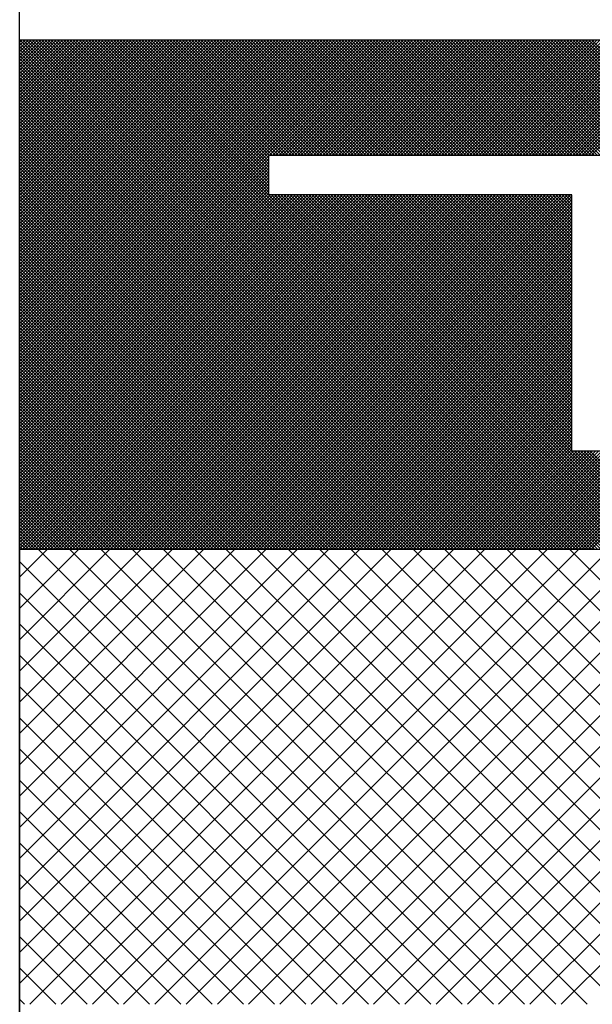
# Model space of a CAD drawing. Extents: x 0 to 210, y 0 to 297.
# Tile 43 of 68: x 133.864 to 134.634, y 201.415 to 202.739. Entities that reach past the tile are written whole.
import ezdxf

# ---------------------------------------------------------------- set-up
doc = ezdxf.new("R2010")
doc.units = 0
doc.layers.get('0').update_dxf_attribs({"linetype": 'CONTINUOUS'})
doc.layers.add('BL$4----', color=7, linetype='CONTINUOUS')

# ---------------------------------------------------------------- blocks, each defined once
blk = doc.blocks.new('*X0')
at = {"color": 0}
for p, q in [((604.711, 2309.613), (610.944, 2315.845)), ((604.711, 2310.062), (610.494, 2315.845)), ((604.711, 2310.511), (610.045, 2315.845)), ((604.711, 2310.96), (609.596, 2315.845)), ((604.711, 2311.409), (609.147, 2315.845)), ((604.711, 2311.858), (608.698, 2315.845)), ((604.711, 2312.307), (608.249, 2315.845)), ((604.711, 2312.756), (607.8, 2315.845)), ((604.711, 2313.205), (607.351, 2315.845)), ((604.711, 2313.654), (606.902, 2315.845)), ((604.711, 2314.103), (606.453, 2315.845)), ((604.711, 2314.552), (606.004, 2315.845)), ((604.711, 2315.001), (605.555, 2315.845)), ((604.711, 2315.45), (605.106, 2315.845)), ((604.858, 2309.311), (611.393, 2315.845)), ((611.518, 2309.311), (604.983, 2315.845)), ((605.307, 2309.311), (611.842, 2315.845)), ((611.967, 2309.311), (605.432, 2315.845)), ((605.756, 2309.311), (612.291, 2315.845)), ((612.416, 2309.311), (605.881, 2315.845)), ((606.205, 2309.311), (612.74, 2315.845)), ((612.865, 2309.311), (606.33, 2315.845)), ((606.654, 2309.311), (613.189, 2315.845)), ((613.314, 2309.311), (606.779, 2315.845)), ((607.103, 2309.311), (613.638, 2315.845)), ((613.763, 2309.311), (607.228, 2315.845)), ((607.552, 2309.311), (614.087, 2315.845)), ((614.212, 2309.311), (607.677, 2315.845)), ((608.001, 2309.311), (614.536, 2315.845)), ((614.661, 2309.311), (608.126, 2315.845)), ((608.45, 2309.311), (614.985, 2315.845)), ((615.11, 2309.311), (608.575, 2315.845)), ((608.899, 2309.311), (615.434, 2315.845)), ((615.559, 2309.311), (609.024, 2315.845)), ((609.348, 2309.311), (615.883, 2315.845)), ((616.008, 2309.311), (609.473, 2315.845)), ((609.797, 2309.311), (616.332, 2315.845)), ((616.457, 2309.311), (609.922, 2315.845)), ((610.246, 2309.311), (616.781, 2315.845)), ((616.906, 2309.311), (610.371, 2315.845)), ((610.695, 2309.311), (617.23, 2315.845)), ((617.355, 2309.311), (610.82, 2315.845)), ((611.144, 2309.311), (617.679, 2315.845)), ((617.804, 2309.311), (611.269, 2315.845)), ((611.593, 2309.311), (618.128, 2315.845)), ((618.253, 2309.311), (611.718, 2315.845)), ((612.042, 2309.311), (618.577, 2315.845)), ((618.702, 2309.311), (612.167, 2315.845)), ((612.491, 2309.311), (619.026, 2315.845)), ((619.151, 2309.311), (612.616, 2315.845)), ((611.069, 2309.311), (604.711, 2315.668)), ((610.62, 2309.311), (604.711, 2315.219)), ((610.171, 2309.311), (604.711, 2314.77)), ((609.722, 2309.311), (604.711, 2314.321)), ((609.273, 2309.311), (604.711, 2313.872)), ((608.823, 2309.311), (604.711, 2313.423)), ((608.374, 2309.311), (604.711, 2312.974)), ((607.925, 2309.311), (604.711, 2312.525)), ((607.476, 2309.311), (604.711, 2312.076)), ((607.027, 2309.311), (604.711, 2311.627)), ((606.578, 2309.311), (604.711, 2311.178)), ((606.129, 2309.311), (604.711, 2310.729)), ((605.68, 2309.311), (604.711, 2310.28)), ((605.231, 2309.311), (604.711, 2309.831)), ((604.782, 2309.311), (604.711, 2309.382))]:
    blk.add_line(p, q, dxfattribs=at)

msp = doc.modelspace()

# ---------------------------------------------------------------- linework, layer by layer
at = {"color": 0}
for p, q in [((133.864, 202.2209), (134.3546, 202.7115)), ((133.864, 202.2251), (134.3504, 202.7115)), ((133.864, 202.2293), (134.3462, 202.7115)), ((133.864, 202.2335), (134.342, 202.7115)), ((133.864, 202.2377), (134.3378, 202.7115)), ((133.864, 202.2419), (134.3336, 202.7115)), ((133.864, 202.2461), (134.3294, 202.7115)), ((133.864, 202.2503), (134.3252, 202.7115)), ((133.864, 202.2545), (134.321, 202.7115)), ((133.864, 202.2587), (134.3168, 202.7115)), ((133.864, 202.2629), (134.3126, 202.7115)), ((133.864, 202.2671), (134.3084, 202.7115)), ((133.864, 202.2713), (134.3042, 202.7115)), ((133.864, 202.2755), (134.3, 202.7115)), ((133.864, 202.2797), (134.2958, 202.7115)), ((133.864, 202.2839), (134.2916, 202.7115)), ((133.864, 202.2881), (134.2874, 202.7115)), ((133.864, 202.2923), (134.2832, 202.7115)), ((133.864, 202.2965), (134.279, 202.7115)), ((133.864, 202.3007), (134.2748, 202.7115)), ((133.864, 202.3049), (134.2706, 202.7115)), ((133.864, 202.3091), (134.2664, 202.7115)), ((133.864, 202.3133), (134.2622, 202.7115)), ((133.864, 202.3175), (134.258, 202.7115)), ((133.864, 202.3217), (134.2538, 202.7115)), ((133.864, 202.326), (134.2496, 202.7115)), ((133.864, 202.3302), (134.2454, 202.7115)), ((133.864, 202.3344), (134.2411, 202.7115)), ((133.864, 202.3386), (134.2369, 202.7115)), ((133.864, 202.3428), (134.2327, 202.7115)), ((133.864, 202.347), (134.2285, 202.7115)), ((133.864, 202.3512), (134.2243, 202.7115)), ((133.864, 202.3554), (134.2201, 202.7115)), ((133.864, 202.3596), (134.2159, 202.7115)), ((133.864, 202.3638), (134.2117, 202.7115)), ((133.864, 202.368), (134.2075, 202.7115)), ((133.864, 202.3722), (134.2033, 202.7115)), ((133.864, 202.3764), (134.1991, 202.7115)), ((133.864, 202.3806), (134.1949, 202.7115)), ((133.864, 202.3848), (134.1907, 202.7115)), ((133.864, 202.389), (134.1865, 202.7115)), ((133.864, 202.3932), (134.1823, 202.7115)), ((133.864, 202.3974), (134.1781, 202.7115)), ((133.864, 202.4016), (134.1739, 202.7115)), ((133.864, 202.4058), (134.1697, 202.7115)), ((133.864, 202.41), (134.1655, 202.7115)), ((133.864, 202.4142), (134.1613, 202.7115)), ((133.864, 202.4184), (134.1571, 202.7115)), ((133.864, 202.4226), (134.1529, 202.7115)), ((133.864, 202.4268), (134.1487, 202.7115)), ((133.864, 202.431), (134.1445, 202.7115)), ((133.864, 202.4352), (134.1403, 202.7115)), ((133.864, 202.4394), (134.1361, 202.7115)), ((133.864, 202.4436), (134.1319, 202.7115)), ((133.864, 202.4478), (134.1277, 202.7115)), ((133.864, 202.452), (134.1235, 202.7115)), ((133.864, 202.4562), (134.1193, 202.7115)), ((133.864, 202.4604), (134.1151, 202.7115)), ((133.864, 202.4646), (134.1109, 202.7115)), ((133.864, 202.4688), (134.1067, 202.7115)), ((133.864, 202.473), (134.1025, 202.7115)), ((133.864, 202.4772), (134.0983, 202.7115)), ((133.864, 202.4815), (134.0941, 202.7115)), ((133.864, 202.4857), (134.0899, 202.7115)), ((133.864, 202.4899), (134.0856, 202.7115)), ((133.864, 202.4941), (134.0814, 202.7115)), ((133.864, 202.4983), (134.0772, 202.7115)), ((133.864, 202.5025), (134.073, 202.7115)), ((133.864, 202.5067), (134.0688, 202.7115)), ((133.864, 202.5109), (134.0646, 202.7115)), ((133.864, 202.5151), (134.0604, 202.7115)), ((133.864, 202.5193), (134.0562, 202.7115)), ((133.864, 202.5235), (134.052, 202.7115)), ((133.864, 202.5277), (134.0478, 202.7115)), ((133.864, 202.5319), (134.0436, 202.7115)), ((133.864, 202.5361), (134.0394, 202.7115)), ((133.864, 202.5403), (134.0352, 202.7115)), ((133.864, 202.5445), (134.031, 202.7115)), ((133.864, 202.5487), (134.0268, 202.7115)), ((133.864, 202.5529), (134.0226, 202.7115)), ((133.864, 202.5571), (134.0184, 202.7115)), ((133.864, 202.5613), (134.0142, 202.7115)), ((133.864, 202.5655), (134.01, 202.7115)), ((133.864, 202.5697), (134.0058, 202.7115)), ((133.864, 202.5739), (134.0016, 202.7115)), ((133.864, 202.5781), (133.9974, 202.7115)), ((133.864, 202.5823), (133.9932, 202.7115)), ((133.864, 202.5865), (133.989, 202.7115)), ((133.864, 202.5907), (133.9848, 202.7115)), ((133.864, 202.5949), (133.9806, 202.7115)), ((133.864, 202.5991), (133.9764, 202.7115)), ((133.864, 202.6033), (133.9722, 202.7115)), ((133.864, 202.6075), (133.968, 202.7115)), ((133.864, 202.6117), (133.9638, 202.7115)), ((133.864, 202.6159), (133.9596, 202.7115)), ((133.864, 202.6201), (133.9554, 202.7115)), ((133.864, 202.6243), (133.9512, 202.7115)), ((133.864, 202.6285), (133.947, 202.7115)), ((133.864, 202.6328), (133.9428, 202.7115)), ((133.864, 202.637), (133.9386, 202.7115)), ((133.864, 202.6412), (133.9343, 202.7115)), ((133.864, 202.6454), (133.9301, 202.7115)), ((133.864, 202.6496), (133.9259, 202.7115)), ((133.864, 202.6538), (133.9217, 202.7115)), ((133.864, 202.658), (133.9175, 202.7115)), ((133.864, 202.6622), (133.9133, 202.7115)), ((133.864, 202.6664), (133.9091, 202.7115)), ((133.864, 202.6706), (133.9049, 202.7115)), ((133.864, 202.6748), (133.9007, 202.7115)), ((133.864, 202.679), (133.8965, 202.7115)), ((133.864, 202.6832), (133.8923, 202.7115)), ((133.864, 202.6874), (133.8881, 202.7115)), ((133.864, 202.6916), (133.8839, 202.7115)), ((133.864, 202.6958), (133.8797, 202.7115)), ((133.864, 202.7), (133.8755, 202.7115)), ((133.864, 202.7042), (133.8713, 202.7115)), ((133.864, 202.7084), (133.8671, 202.7115)), ((134.5493, 202.0267), (133.8646, 202.7115)), ((134.5535, 202.0267), (133.8688, 202.7115)), ((134.5577, 202.0267), (133.873, 202.7115)), ((134.5619, 202.0267), (133.8772, 202.7115)), ((134.5661, 202.0267), (133.8814, 202.7115)), ((134.5703, 202.0267), (133.8856, 202.7115)), ((134.5745, 202.0267), (133.8898, 202.7115)), ((134.5788, 202.0267), (133.894, 202.7115)), ((134.583, 202.0267), (133.8982, 202.7115)), ((134.5872, 202.0267), (133.9024, 202.7115)), ((134.5914, 202.0267), (133.9066, 202.7115)), ((134.5956, 202.0267), (133.9108, 202.7115)), ((134.5998, 202.0267), (133.915, 202.7115)), ((134.604, 202.0267), (133.9192, 202.7115)), ((134.6082, 202.0267), (133.9234, 202.7115)), ((134.6124, 202.0267), (133.9276, 202.7115)), ((134.6166, 202.0267), (133.9318, 202.7115)), ((134.6208, 202.0267), (133.936, 202.7115)), ((134.625, 202.0267), (133.9402, 202.7115)), ((134.6292, 202.0267), (133.9444, 202.7115)), ((134.6334, 202.0267), (133.9486, 202.7115)), ((134.6376, 202.0267), (133.9528, 202.7115)), ((134.6418, 202.0267), (133.957, 202.7115)), ((134.646, 202.0267), (133.9612, 202.7115)), ((134.6502, 202.0267), (133.9654, 202.7115)), ((134.6544, 202.0267), (133.9697, 202.7115)), ((134.6586, 202.0267), (133.9739, 202.7115)), ((134.6628, 202.0267), (133.9781, 202.7115)), ((134.667, 202.0267), (133.9823, 202.7115)), ((134.6712, 202.0267), (133.9865, 202.7115)), ((134.6754, 202.0267), (133.9907, 202.7115)), ((134.1993, 202.507), (133.9949, 202.7115)), ((134.1993, 202.5112), (133.9991, 202.7115)), ((134.1993, 202.5154), (134.0033, 202.7115)), ((134.1993, 202.5196), (134.0075, 202.7115)), ((134.1993, 202.5239), (134.0117, 202.7115)), ((134.1993, 202.5281), (134.0159, 202.7115)), ((134.1993, 202.5323), (134.0201, 202.7115)), ((134.1993, 202.5365), (134.0243, 202.7115)), ((134.1993, 202.5407), (134.0285, 202.7115)), ((134.1993, 202.5449), (134.0327, 202.7115)), ((134.1993, 202.5491), (134.0369, 202.7115)), ((134.1993, 202.5533), (134.0411, 202.7115)), ((134.2001, 202.5567), (134.0453, 202.7115)), ((134.2043, 202.5567), (134.0495, 202.7115)), ((134.2085, 202.5567), (134.0537, 202.7115)), ((134.2127, 202.5567), (134.0579, 202.7115)), ((134.2169, 202.5567), (134.0621, 202.7115)), ((134.2211, 202.5567), (134.0663, 202.7115)), ((134.2253, 202.5567), (134.0705, 202.7115)), ((134.2295, 202.5567), (134.0747, 202.7115)), ((134.2337, 202.5567), (134.0789, 202.7115)), ((134.2379, 202.5567), (134.0831, 202.7115)), ((134.2421, 202.5567), (134.0873, 202.7115)), ((134.2463, 202.5567), (134.0915, 202.7115)), ((134.2505, 202.5567), (134.0957, 202.7115)), ((134.2547, 202.5567), (134.0999, 202.7115)), ((134.2589, 202.5567), (134.1041, 202.7115)), ((134.2631, 202.5567), (134.1083, 202.7115)), ((134.2673, 202.5567), (134.1125, 202.7115)), ((134.2715, 202.5567), (134.1167, 202.7115)), ((134.2757, 202.5567), (134.121, 202.7115)), ((134.2799, 202.5567), (134.1252, 202.7115)), ((134.2841, 202.5567), (134.1294, 202.7115)), ((134.2883, 202.5567), (134.1336, 202.7115)), ((134.2925, 202.5567), (134.1378, 202.7115)), ((134.2967, 202.5567), (134.142, 202.7115)), ((134.3009, 202.5567), (134.1462, 202.7115)), ((134.3051, 202.5567), (134.1504, 202.7115)), ((134.3093, 202.5567), (134.1546, 202.7115)), ((134.3135, 202.5567), (134.1588, 202.7115)), ((134.3177, 202.5567), (134.163, 202.7115)), ((134.3219, 202.5567), (134.1672, 202.7115)), ((134.3261, 202.5567), (134.1714, 202.7115)), ((134.3303, 202.5567), (134.1756, 202.7115)), ((134.3345, 202.5567), (134.1798, 202.7115)), ((134.3387, 202.5567), (134.184, 202.7115)), ((134.3429, 202.5567), (134.1882, 202.7115)), ((134.3471, 202.5567), (134.1924, 202.7115)), ((134.3514, 202.5567), (134.1966, 202.7115)), ((134.3556, 202.5567), (134.2008, 202.7115)), ((134.2041, 202.5567), (134.3588, 202.7115)), ((134.3598, 202.5567), (134.205, 202.7115)), ((134.2083, 202.5567), (134.363, 202.7115)), ((134.364, 202.5567), (134.2092, 202.7115)), ((134.2125, 202.5567), (134.3672, 202.7115)), ((134.3682, 202.5567), (134.2134, 202.7115)), ((134.2167, 202.5567), (134.3714, 202.7115)), ((134.3724, 202.5567), (134.2176, 202.7115)), ((134.2209, 202.5567), (134.3756, 202.7115)), ((134.3766, 202.5567), (134.2218, 202.7115)), ((134.2251, 202.5567), (134.3798, 202.7115)), ((134.3808, 202.5567), (134.226, 202.7115)), ((134.2293, 202.5567), (134.384, 202.7115)), ((134.385, 202.5567), (134.2302, 202.7115)), ((134.2335, 202.5567), (134.3882, 202.7115)), ((134.3892, 202.5567), (134.2344, 202.7115)), ((134.2377, 202.5567), (134.3924, 202.7115)), ((134.3934, 202.5567), (134.2386, 202.7115)), ((134.2419, 202.5567), (134.3967, 202.7115)), ((134.3976, 202.5567), (134.2428, 202.7115)), ((134.2461, 202.5567), (134.4009, 202.7115)), ((134.4018, 202.5567), (134.247, 202.7115)), ((134.2503, 202.5567), (134.4051, 202.7115)), ((134.406, 202.5567), (134.2512, 202.7115)), ((134.2545, 202.5567), (134.4093, 202.7115)), ((134.4102, 202.5567), (134.2554, 202.7115)), ((134.2587, 202.5567), (134.4135, 202.7115)), ((134.4144, 202.5567), (134.2596, 202.7115)), ((134.2629, 202.5567), (134.4177, 202.7115)), ((134.4186, 202.5567), (134.2638, 202.7115)), ((134.2671, 202.5567), (134.4219, 202.7115)), ((134.4228, 202.5567), (134.268, 202.7115)), ((134.2713, 202.5567), (134.4261, 202.7115)), ((134.427, 202.5567), (134.2723, 202.7115)), ((134.2755, 202.5567), (134.4303, 202.7115)), ((134.4312, 202.5567), (134.2765, 202.7115)), ((134.2797, 202.5567), (134.4345, 202.7115)), ((134.4354, 202.5567), (134.2807, 202.7115)), ((134.2839, 202.5567), (134.4387, 202.7115)), ((134.4396, 202.5567), (134.2849, 202.7115)), ((134.2881, 202.5567), (134.4429, 202.7115)), ((134.4438, 202.5567), (134.2891, 202.7115)), ((134.2923, 202.5567), (134.4471, 202.7115)), ((134.448, 202.5567), (134.2933, 202.7115)), ((134.2965, 202.5567), (134.4513, 202.7115)), ((134.4522, 202.5567), (134.2975, 202.7115)), ((134.3007, 202.5567), (134.4555, 202.7115)), ((134.4564, 202.5567), (134.3017, 202.7115)), ((134.3049, 202.5567), (134.4597, 202.7115)), ((134.4606, 202.5567), (134.3059, 202.7115)), ((134.3091, 202.5567), (134.4639, 202.7115)), ((134.4648, 202.5567), (134.3101, 202.7115)), ((134.3133, 202.5567), (134.4681, 202.7115)), ((134.469, 202.5567), (134.3143, 202.7115)), ((134.3176, 202.5567), (134.4723, 202.7115)), ((134.4732, 202.5567), (134.3185, 202.7115)), ((134.3218, 202.5567), (134.4765, 202.7115)), ((134.4774, 202.5567), (134.3227, 202.7115)), ((134.326, 202.5567), (134.4807, 202.7115)), ((134.4816, 202.5567), (134.3269, 202.7115)), ((134.3302, 202.5567), (134.4849, 202.7115)), ((134.4858, 202.5567), (134.3311, 202.7115)), ((134.3344, 202.5567), (134.4891, 202.7115)), ((134.49, 202.5567), (134.3353, 202.7115)), ((134.3386, 202.5567), (134.4933, 202.7115)), ((134.4942, 202.5567), (134.3395, 202.7115)), ((134.3428, 202.5567), (134.4975, 202.7115)), ((134.4984, 202.5567), (134.3437, 202.7115)), ((134.347, 202.5567), (134.5017, 202.7115)), ((134.5027, 202.5567), (134.3479, 202.7115)), ((134.3512, 202.5567), (134.5059, 202.7115)), ((134.5069, 202.5567), (134.3521, 202.7115)), ((134.3554, 202.5567), (134.5101, 202.7115)), ((134.5111, 202.5567), (134.3563, 202.7115)), ((134.3596, 202.5567), (134.5143, 202.7115)), ((134.5153, 202.5567), (134.3605, 202.7115)), ((134.3638, 202.5567), (134.5185, 202.7115)), ((134.5195, 202.5567), (134.3647, 202.7115)), ((134.368, 202.5567), (134.5227, 202.7115)), ((134.5237, 202.5567), (134.3689, 202.7115)), ((134.3722, 202.5567), (134.5269, 202.7115)), ((134.5279, 202.5567), (134.3731, 202.7115)), ((134.3764, 202.5567), (134.5311, 202.7115)), ((134.5321, 202.5567), (134.3773, 202.7115)), ((134.3806, 202.5567), (134.5353, 202.7115)), ((134.5363, 202.5567), (134.3815, 202.7115)), ((134.3848, 202.5567), (134.5395, 202.7115)), ((134.5405, 202.5567), (134.3857, 202.7115)), ((134.389, 202.5567), (134.5437, 202.7115)), ((134.5447, 202.5567), (134.3899, 202.7115)), ((134.3932, 202.5567), (134.548, 202.7115)), ((134.5489, 202.5567), (134.3941, 202.7115)), ((134.3974, 202.5567), (134.5522, 202.7115)), ((134.5531, 202.5567), (134.3983, 202.7115)), ((134.4016, 202.5567), (134.5564, 202.7115)), ((134.5573, 202.5567), (134.4025, 202.7115)), ((134.4058, 202.5567), (134.5606, 202.7115)), ((134.5615, 202.5567), (134.4067, 202.7115)), ((134.41, 202.5567), (134.5648, 202.7115)), ((134.5657, 202.5567), (134.4109, 202.7115)), ((134.4142, 202.5567), (134.569, 202.7115)), ((134.5699, 202.5567), (134.4151, 202.7115)), ((134.4184, 202.5567), (134.5732, 202.7115)), ((134.5741, 202.5567), (134.4193, 202.7115)), ((134.4226, 202.5567), (134.5774, 202.7115)), ((134.5783, 202.5567), (134.4236, 202.7115)), ((134.4268, 202.5567), (134.5816, 202.7115)), ((134.5825, 202.5567), (134.4278, 202.7115)), ((134.431, 202.5567), (134.5858, 202.7115)), ((134.5867, 202.5567), (134.432, 202.7115)), ((134.4352, 202.5567), (134.59, 202.7115)), ((134.5909, 202.5567), (134.4362, 202.7115)), ((134.4394, 202.5567), (134.5942, 202.7115)), ((134.5951, 202.5567), (134.4404, 202.7115)), ((134.4436, 202.5567), (134.5984, 202.7115)), ((134.5993, 202.5567), (134.4446, 202.7115)), ((134.4478, 202.5567), (134.6026, 202.7115)), ((134.6035, 202.5567), (134.4488, 202.7115)), ((134.452, 202.5567), (134.6068, 202.7115)), ((134.6077, 202.5567), (134.453, 202.7115)), ((134.4562, 202.5567), (134.611, 202.7115)), ((134.6119, 202.5567), (134.4572, 202.7115)), ((134.4604, 202.5567), (134.6152, 202.7115)), ((134.6161, 202.5567), (134.4614, 202.7115)), ((134.4646, 202.5567), (134.6194, 202.7115)), ((134.6203, 202.5567), (134.4656, 202.7115)), ((134.4689, 202.5567), (134.6236, 202.7115)), ((134.6245, 202.5567), (134.4698, 202.7115)), ((134.4731, 202.5567), (134.6278, 202.7115)), ((134.6287, 202.5567), (134.474, 202.7115)), ((134.4773, 202.5567), (134.632, 202.7115)), ((134.6329, 202.5567), (134.4782, 202.7115)), ((134.4815, 202.5567), (134.6362, 202.7115)), ((134.6371, 202.5567), (134.4824, 202.7115)), ((134.4857, 202.5567), (134.6404, 202.7115)), ((134.6413, 202.5567), (134.4866, 202.7115)), ((134.4899, 202.5567), (134.6446, 202.7115)), ((134.6455, 202.5567), (134.4908, 202.7115)), ((134.4941, 202.5567), (134.6488, 202.7115)), ((134.6497, 202.5567), (134.495, 202.7115)), ((134.4983, 202.5567), (134.653, 202.7115)), ((134.654, 202.5567), (134.4992, 202.7115)), ((134.5025, 202.5567), (134.6572, 202.7115)), ((134.6582, 202.5567), (134.5034, 202.7115)), ((134.5067, 202.5567), (134.6614, 202.7115)), ((134.6624, 202.5567), (134.5076, 202.7115)), ((134.5109, 202.5567), (134.6656, 202.7115)), ((134.6666, 202.5567), (134.5118, 202.7115)), ((134.5151, 202.5567), (134.6698, 202.7115)), ((134.6708, 202.5567), (134.516, 202.7115)), ((134.5193, 202.5567), (134.674, 202.7115)), ((134.675, 202.5567), (134.5202, 202.7115)), ((134.5235, 202.5567), (134.6782, 202.7115)), ((134.6792, 202.5567), (134.5244, 202.7115)), ((134.5277, 202.5567), (134.6824, 202.7115)), ((134.6834, 202.5567), (134.5286, 202.7115)), ((134.5319, 202.5567), (134.6866, 202.7115)), ((134.6876, 202.5567), (134.5328, 202.7115)), ((134.5361, 202.5567), (134.6908, 202.7115)), ((134.6918, 202.5567), (134.537, 202.7115)), ((134.5403, 202.5567), (134.695, 202.7115)), ((134.696, 202.5567), (134.5412, 202.7115)), ((134.5445, 202.5567), (134.6993, 202.7115)), ((134.7002, 202.5567), (134.5454, 202.7115)), ((134.5487, 202.5567), (134.7035, 202.7115)), ((134.7044, 202.5567), (134.5496, 202.7115)), ((134.5529, 202.5567), (134.7077, 202.7115)), ((134.7086, 202.5567), (134.5538, 202.7115)), ((134.5571, 202.5567), (134.7119, 202.7115)), ((134.7128, 202.5567), (134.558, 202.7115)), ((134.5613, 202.5567), (134.7161, 202.7115)), ((134.717, 202.5567), (134.5622, 202.7115)), ((134.5655, 202.5567), (134.7203, 202.7115)), ((134.7212, 202.5567), (134.5664, 202.7115)), ((134.5697, 202.5567), (134.7245, 202.7115)), ((134.7254, 202.5567), (134.5706, 202.7115)), ((134.5739, 202.5567), (134.7287, 202.7115)), ((134.7296, 202.5567), (134.5749, 202.7115)), ((134.5781, 202.5567), (134.7329, 202.7115)), ((134.7338, 202.5567), (134.5791, 202.7115)), ((134.5823, 202.5567), (134.7371, 202.7115)), ((134.738, 202.5567), (134.5833, 202.7115)), ((134.5865, 202.5567), (134.7413, 202.7115)), ((134.7422, 202.5567), (134.5875, 202.7115)), ((134.5903, 202.0267), (135.275, 202.7115)), ((134.5907, 202.5567), (134.7455, 202.7115)), ((134.7464, 202.5567), (134.5917, 202.7115)), ((134.5945, 202.0267), (135.2792, 202.7115)), ((134.5949, 202.5567), (134.7497, 202.7115)), ((134.7506, 202.5567), (134.5959, 202.7115)), ((134.5987, 202.0267), (135.2834, 202.7115)), ((134.5991, 202.5567), (134.7539, 202.7115)), ((134.7548, 202.5567), (134.6001, 202.7115)), ((134.6029, 202.0267), (135.2876, 202.7115)), ((134.6033, 202.5567), (134.7581, 202.7115)), ((134.759, 202.5567), (134.6043, 202.7115)), ((134.6071, 202.0267), (135.2918, 202.7115)), ((134.6075, 202.5567), (134.7623, 202.7115)), ((134.7632, 202.5567), (134.6085, 202.7115)), ((134.6113, 202.0267), (135.296, 202.7115)), ((134.6117, 202.5567), (134.7665, 202.7115)), ((134.7674, 202.5567), (134.6127, 202.7115)), ((134.6155, 202.0267), (135.3002, 202.7115)), ((134.6159, 202.5567), (134.7707, 202.7115)), ((134.7716, 202.5567), (134.6169, 202.7115)), ((134.6197, 202.0267), (135.3044, 202.7115)), ((134.6202, 202.5567), (134.7749, 202.7115)), ((134.7758, 202.5567), (134.6211, 202.7115)), ((134.6239, 202.0267), (135.3087, 202.7115)), ((134.6244, 202.5567), (134.7791, 202.7115)), ((134.78, 202.5567), (134.6253, 202.7115)), ((134.6281, 202.0267), (135.3129, 202.7115)), ((134.6286, 202.5567), (134.7833, 202.7115)), ((134.7842, 202.5567), (134.6295, 202.7115)), ((134.6323, 202.0267), (135.3171, 202.7115)), ((134.6328, 202.5567), (134.7875, 202.7115)), ((134.7884, 202.5567), (134.6337, 202.7115)), ((134.5451, 202.0267), (133.864, 202.7078)), ((134.5409, 202.0267), (133.864, 202.7036)), ((134.5367, 202.0267), (133.864, 202.6994)), ((134.5325, 202.0267), (133.864, 202.6952)), ((134.5283, 202.0267), (133.864, 202.691)), ((134.5241, 202.0267), (133.864, 202.6868)), ((134.5199, 202.0267), (133.864, 202.6826)), ((134.5157, 202.0267), (133.864, 202.6784)), ((134.5115, 202.0267), (133.864, 202.6742)), ((134.5073, 202.0267), (133.864, 202.67)), ((134.5031, 202.0267), (133.864, 202.6658)), ((134.4989, 202.0267), (133.864, 202.6616)), ((134.4947, 202.0267), (133.864, 202.6574)), ((134.4905, 202.0267), (133.864, 202.6532)), ((134.4863, 202.0267), (133.864, 202.6489)), ((134.4821, 202.0267), (133.864, 202.6447)), ((134.4779, 202.0267), (133.864, 202.6405)), ((134.4737, 202.0267), (133.864, 202.6363)), ((134.4695, 202.0267), (133.864, 202.6321)), ((134.4653, 202.0267), (133.864, 202.6279)), ((134.4611, 202.0267), (133.864, 202.6237)), ((134.4569, 202.0267), (133.864, 202.6195)), ((134.4527, 202.0267), (133.864, 202.6153)), ((134.4485, 202.0267), (133.864, 202.6111)), ((134.4443, 202.0267), (133.864, 202.6069)), ((134.4401, 202.0267), (133.864, 202.6027)), ((134.4359, 202.0267), (133.864, 202.5985)), ((134.4317, 202.0267), (133.864, 202.5943)), ((134.4275, 202.0267), (133.864, 202.5901)), ((134.4232, 202.0267), (133.864, 202.5859)), ((134.419, 202.0267), (133.864, 202.5817)), ((134.4148, 202.0267), (133.864, 202.5775)), ((134.4106, 202.0267), (133.864, 202.5733)), ((134.4064, 202.0267), (133.864, 202.5691)), ((134.4022, 202.0267), (133.864, 202.5649)), ((134.398, 202.0267), (133.864, 202.5607)), ((134.3938, 202.0267), (133.864, 202.5565)), ((134.3896, 202.0267), (133.864, 202.5523)), ((133.864, 202.2167), (134.1993, 202.5519)), ((134.3854, 202.0267), (133.864, 202.5481)), ((133.864, 202.2125), (134.1993, 202.5477)), ((134.3812, 202.0267), (133.864, 202.5439)), ((133.864, 202.2083), (134.1993, 202.5435)), ((134.377, 202.0267), (133.864, 202.5397)), ((133.864, 202.2041), (134.1993, 202.5393)), ((134.3728, 202.0267), (133.864, 202.5355)), ((133.864, 202.1999), (134.1993, 202.5351)), ((134.3686, 202.0267), (133.864, 202.5313)), ((133.864, 202.1957), (134.1993, 202.5309)), ((134.3644, 202.0267), (133.864, 202.5271)), ((133.864, 202.1915), (134.1993, 202.5267)), ((134.3602, 202.0267), (133.864, 202.5229)), ((133.864, 202.1873), (134.1993, 202.5225)), ((134.356, 202.0267), (133.864, 202.5187)), ((133.864, 202.1831), (134.1993, 202.5183)), ((134.3518, 202.0267), (133.864, 202.5145)), ((133.864, 202.1789), (134.1993, 202.5141)), ((134.3476, 202.0267), (133.864, 202.5103)), ((133.864, 202.1747), (134.1993, 202.5099)), ((134.3434, 202.0267), (133.864, 202.5061)), ((133.864, 202.1704), (134.1993, 202.5057)), ((133.864, 202.1578), (134.2098, 202.5036)), ((133.864, 202.1536), (134.214, 202.5036)), ((133.864, 202.1494), (134.2182, 202.5036)), ((133.864, 202.1452), (134.2224, 202.5036)), ((133.864, 202.141), (134.2266, 202.5036)), ((133.864, 202.1368), (134.2308, 202.5036)), ((133.864, 202.1326), (134.235, 202.5036)), ((133.864, 202.1284), (134.2392, 202.5036)), ((133.864, 202.1242), (134.2434, 202.5036)), ((133.864, 202.12), (134.2476, 202.5036)), ((133.864, 202.1158), (134.2518, 202.5036)), ((133.864, 202.1116), (134.256, 202.5036)), ((133.864, 202.1074), (134.2602, 202.5036)), ((133.864, 202.1032), (134.2644, 202.5036)), ((133.864, 202.099), (134.2686, 202.5036)), ((133.864, 202.0948), (134.2728, 202.5036)), ((133.864, 202.0906), (134.277, 202.5036)), ((133.864, 202.0864), (134.2812, 202.5036)), ((133.864, 202.0822), (134.2854, 202.5036)), ((133.864, 202.078), (134.2896, 202.5036)), ((133.864, 202.0738), (134.2939, 202.5036)), ((133.864, 202.0696), (134.2981, 202.5036)), ((133.864, 202.0654), (134.3023, 202.5036)), ((133.864, 202.0612), (134.3065, 202.5036)), ((133.864, 202.057), (134.3107, 202.5036)), ((133.864, 202.0528), (134.3149, 202.5036)), ((133.864, 202.0486), (134.3191, 202.5036)), ((133.864, 202.0444), (134.3233, 202.5036)), ((133.864, 202.0402), (134.3275, 202.5036)), ((133.864, 202.036), (134.3317, 202.5036)), ((133.864, 202.0318), (134.3359, 202.5036)), ((133.864, 202.0276), (134.3401, 202.5036)), ((133.864, 202.1662), (134.2014, 202.5036)), ((133.864, 202.162), (134.2056, 202.5036)), ((134.3392, 202.0267), (133.864, 202.5019)), ((134.335, 202.0267), (133.864, 202.4976)), ((133.8674, 202.0267), (134.3443, 202.5036)), ((133.8716, 202.0267), (134.3485, 202.5036)), ((133.8758, 202.0267), (134.3527, 202.5036)), ((133.88, 202.0267), (134.3569, 202.5036)), ((133.8842, 202.0267), (134.3611, 202.5036)), ((133.8884, 202.0267), (134.3653, 202.5036)), ((133.8926, 202.0267), (134.3695, 202.5036)), ((133.8968, 202.0267), (134.3737, 202.5036)), ((133.901, 202.0267), (134.3779, 202.5036)), ((133.9052, 202.0267), (134.3821, 202.5036)), ((133.9094, 202.0267), (134.3863, 202.5036)), ((133.9136, 202.0267), (134.3905, 202.5036)), ((133.9178, 202.0267), (134.3947, 202.5036)), ((133.922, 202.0267), (134.3989, 202.5036)), ((133.9262, 202.0267), (134.4031, 202.5036)), ((133.9304, 202.0267), (134.4073, 202.5036)), ((133.9346, 202.0267), (134.4115, 202.5036)), ((133.9389, 202.0267), (134.4157, 202.5036)), ((133.9431, 202.0267), (134.4199, 202.5036)), ((133.9473, 202.0267), (134.4241, 202.5036)), ((133.9515, 202.0267), (134.4283, 202.5036)), ((133.9557, 202.0267), (134.4325, 202.5036)), ((133.9599, 202.0267), (134.4367, 202.5036)), ((133.9641, 202.0267), (134.4409, 202.5036)), ((133.9683, 202.0267), (134.4452, 202.5036)), ((133.9725, 202.0267), (134.4494, 202.5036)), ((133.9767, 202.0267), (134.4536, 202.5036)), ((133.9809, 202.0267), (134.4578, 202.5036)), ((133.9851, 202.0267), (134.462, 202.5036)), ((133.9893, 202.0267), (134.4662, 202.5036)), ((133.9935, 202.0267), (134.4704, 202.5036)), ((133.9977, 202.0267), (134.4746, 202.5036)), ((134.0019, 202.0267), (134.4788, 202.5036)), ((134.0061, 202.0267), (134.483, 202.5036)), ((134.0103, 202.0267), (134.4872, 202.5036)), ((134.0145, 202.0267), (134.4914, 202.5036)), ((134.0187, 202.0267), (134.4956, 202.5036)), ((134.0229, 202.0267), (134.4998, 202.5036)), ((134.0271, 202.0267), (134.504, 202.5036)), ((134.0313, 202.0267), (134.5082, 202.5036)), ((134.0355, 202.0267), (134.5124, 202.5036)), ((134.0397, 202.0267), (134.5166, 202.5036)), ((134.0439, 202.0267), (134.5208, 202.5036)), ((134.0481, 202.0267), (134.525, 202.5036)), ((134.0523, 202.0267), (134.5292, 202.5036)), ((134.0565, 202.0267), (134.5334, 202.5036)), ((134.0607, 202.0267), (134.5376, 202.5036)), ((134.0649, 202.0267), (134.5418, 202.5036)), ((134.0691, 202.0267), (134.546, 202.5036)), ((134.0733, 202.0267), (134.5502, 202.5036)), ((134.0775, 202.0267), (134.5544, 202.5036)), ((134.0817, 202.0267), (134.5586, 202.5036)), ((134.0859, 202.0267), (134.5628, 202.5036)), ((134.0902, 202.0267), (134.567, 202.5036)), ((134.0944, 202.0267), (134.5712, 202.5036)), ((134.0986, 202.0267), (134.5754, 202.5036)), ((134.1028, 202.0267), (134.5796, 202.5036)), ((134.107, 202.0267), (134.5838, 202.5036)), ((134.1112, 202.0267), (134.588, 202.5036)), ((134.1154, 202.0267), (134.5922, 202.5036)), ((134.1196, 202.0267), (134.5965, 202.5036)), ((134.1238, 202.0267), (134.6007, 202.5036)), ((134.128, 202.0267), (134.6049, 202.5036)), ((134.1322, 202.0267), (134.6069, 202.5014)), ((134.6796, 202.0267), (134.2027, 202.5036)), ((134.6838, 202.0267), (134.2069, 202.5036)), ((134.688, 202.0267), (134.2111, 202.5036)), ((134.6922, 202.0267), (134.2153, 202.5036)), ((134.6964, 202.0267), (134.2195, 202.5036)), ((134.7006, 202.0267), (134.2238, 202.5036)), ((134.7048, 202.0267), (134.228, 202.5036)), ((134.709, 202.0267), (134.2322, 202.5036)), ((134.7132, 202.0267), (134.2364, 202.5036)), ((134.7174, 202.0267), (134.2406, 202.5036)), ((134.7216, 202.0267), (134.2448, 202.5036)), ((134.7258, 202.0267), (134.249, 202.5036)), ((134.7301, 202.0267), (134.2532, 202.5036)), ((134.7343, 202.0267), (134.2574, 202.5036)), ((134.7385, 202.0267), (134.2616, 202.5036)), ((134.6069, 202.1624), (134.2658, 202.5036)), ((134.6069, 202.1667), (134.27, 202.5036)), ((134.6069, 202.1709), (134.2742, 202.5036)), ((134.6069, 202.1751), (134.2784, 202.5036)), ((134.6069, 202.1793), (134.2826, 202.5036)), ((134.6069, 202.1835), (134.2868, 202.5036)), ((134.6069, 202.1877), (134.291, 202.5036)), ((134.6069, 202.1919), (134.2952, 202.5036)), ((134.6069, 202.1961), (134.2994, 202.5036)), ((134.6069, 202.2003), (134.3036, 202.5036)), ((134.6069, 202.2045), (134.3078, 202.5036)), ((134.6069, 202.2087), (134.312, 202.5036)), ((134.6069, 202.2129), (134.3162, 202.5036)), ((134.6069, 202.2171), (134.3204, 202.5036)), ((134.6069, 202.2213), (134.3246, 202.5036)), ((134.6069, 202.2255), (134.3288, 202.5036)), ((134.6069, 202.2297), (134.333, 202.5036)), ((134.6069, 202.2339), (134.3372, 202.5036)), ((134.6069, 202.2381), (134.3414, 202.5036)), ((134.6069, 202.2423), (134.3456, 202.5036)), ((134.6069, 202.2465), (134.3498, 202.5036)), ((134.6069, 202.2507), (134.354, 202.5036)), ((134.6069, 202.2549), (134.3582, 202.5036)), ((134.6069, 202.2591), (134.3624, 202.5036)), ((134.6069, 202.2633), (134.3666, 202.5036)), ((134.6069, 202.2675), (134.3708, 202.5036)), ((134.6069, 202.2717), (134.3751, 202.5036)), ((134.6069, 202.2759), (134.3793, 202.5036)), ((134.6069, 202.2801), (134.3835, 202.5036)), ((134.6069, 202.2843), (134.3877, 202.5036)), ((134.6069, 202.2885), (134.3919, 202.5036)), ((134.6069, 202.2927), (134.3961, 202.5036)), ((134.6069, 202.2969), (134.4003, 202.5036)), ((134.6069, 202.3011), (134.4045, 202.5036)), ((134.6069, 202.3053), (134.4087, 202.5036)), ((134.6069, 202.3095), (134.4129, 202.5036)), ((134.6069, 202.3137), (134.4171, 202.5036)), ((134.6069, 202.318), (134.4213, 202.5036)), ((134.6069, 202.3222), (134.4255, 202.5036)), ((134.6069, 202.3264), (134.4297, 202.5036)), ((134.6069, 202.3306), (134.4339, 202.5036)), ((134.6069, 202.3348), (134.4381, 202.5036)), ((134.6069, 202.339), (134.4423, 202.5036)), ((134.6069, 202.3432), (134.4465, 202.5036)), ((134.6069, 202.3474), (134.4507, 202.5036)), ((134.6069, 202.3516), (134.4549, 202.5036)), ((134.6069, 202.3558), (134.4591, 202.5036)), ((134.6069, 202.36), (134.4633, 202.5036)), ((134.6069, 202.3642), (134.4675, 202.5036)), ((134.6069, 202.3684), (134.4717, 202.5036)), ((134.6069, 202.3726), (134.4759, 202.5036)), ((134.6069, 202.3768), (134.4801, 202.5036)), ((134.6069, 202.381), (134.4843, 202.5036)), ((134.6069, 202.3852), (134.4885, 202.5036)), ((134.6069, 202.3894), (134.4927, 202.5036)), ((134.6069, 202.3936), (134.4969, 202.5036)), ((134.6069, 202.3978), (134.5011, 202.5036)), ((134.6069, 202.402), (134.5053, 202.5036)), ((134.6069, 202.4062), (134.5095, 202.5036)), ((134.6069, 202.4104), (134.5137, 202.5036)), ((134.6069, 202.4146), (134.5179, 202.5036)), ((134.6069, 202.4188), (134.5221, 202.5036)), ((134.6069, 202.423), (134.5264, 202.5036)), ((134.6069, 202.4272), (134.5306, 202.5036)), ((134.5314, 202.0267), (135.0083, 202.5036)), ((134.6069, 202.4314), (134.5348, 202.5036)), ((134.5356, 202.0267), (135.0125, 202.5036)), ((134.6069, 202.4356), (134.539, 202.5036)), ((134.5398, 202.0267), (135.0167, 202.5036)), ((134.6069, 202.4398), (134.5432, 202.5036)), ((134.544, 202.0267), (135.0209, 202.5036)), ((134.6069, 202.444), (134.5474, 202.5036)), ((134.5483, 202.0267), (135.0251, 202.5036)), ((134.6069, 202.4482), (134.5516, 202.5036)), ((134.5525, 202.0267), (135.0293, 202.5036)), ((134.6069, 202.4524), (134.5558, 202.5036)), ((134.5567, 202.0267), (135.0335, 202.5036)), ((134.6069, 202.4566), (134.56, 202.5036)), ((134.5609, 202.0267), (135.0377, 202.5036)), ((134.6069, 202.4608), (134.5642, 202.5036)), ((134.5651, 202.0267), (135.0419, 202.5036)), ((134.6069, 202.465), (134.5684, 202.5036)), ((134.5693, 202.0267), (135.0461, 202.5036)), ((134.6069, 202.4693), (134.5726, 202.5036)), ((134.5735, 202.0267), (135.0503, 202.5036)), ((134.6069, 202.4735), (134.5768, 202.5036)), ((134.5777, 202.0267), (135.0546, 202.5036)), ((134.6069, 202.4777), (134.581, 202.5036)), ((134.5819, 202.0267), (135.0588, 202.5036)), ((134.6069, 202.4819), (134.5852, 202.5036)), ((134.5861, 202.0267), (135.063, 202.5036)), ((134.6069, 202.4861), (134.5894, 202.5036)), ((134.6069, 202.4903), (134.5936, 202.5036)), ((134.6069, 202.4945), (134.5978, 202.5036)), ((134.6069, 202.4987), (134.602, 202.5036)), ((134.6069, 202.5029), (134.6062, 202.5036)), ((134.3308, 202.0267), (133.864, 202.4934)), ((134.3266, 202.0267), (133.864, 202.4892)), ((134.3224, 202.0267), (133.864, 202.485)), ((134.1364, 202.0267), (134.6069, 202.4972)), ((134.1406, 202.0267), (134.6069, 202.493)), ((134.1448, 202.0267), (134.6069, 202.4888)), ((134.149, 202.0267), (134.6069, 202.4846)), ((134.3182, 202.0267), (133.864, 202.4808)), ((134.314, 202.0267), (133.864, 202.4766)), ((134.3098, 202.0267), (133.864, 202.4724)), ((134.1532, 202.0267), (134.6069, 202.4804)), ((134.1574, 202.0267), (134.6069, 202.4762)), ((134.1616, 202.0267), (134.6069, 202.472)), ((134.3056, 202.0267), (133.864, 202.4682)), ((134.3014, 202.0267), (133.864, 202.464)), ((134.2972, 202.0267), (133.864, 202.4598)), ((134.1658, 202.0267), (134.6069, 202.4678)), ((134.17, 202.0267), (134.6069, 202.4636)), ((134.1742, 202.0267), (134.6069, 202.4594)), ((134.293, 202.0267), (133.864, 202.4556)), ((134.2888, 202.0267), (133.864, 202.4514)), ((134.2846, 202.0267), (133.864, 202.4472)), ((134.1784, 202.0267), (134.6069, 202.4552)), ((134.1826, 202.0267), (134.6069, 202.451)), ((134.1868, 202.0267), (134.6069, 202.4468)), ((134.2804, 202.0267), (133.864, 202.443)), ((134.2762, 202.0267), (133.864, 202.4388)), ((134.2719, 202.0267), (133.864, 202.4346)), ((134.191, 202.0267), (134.6069, 202.4426)), ((134.1952, 202.0267), (134.6069, 202.4384)), ((134.1994, 202.0267), (134.6069, 202.4342)), ((134.2677, 202.0267), (133.864, 202.4304)), ((134.2635, 202.0267), (133.864, 202.4262)), ((134.2593, 202.0267), (133.864, 202.422)), ((134.2036, 202.0267), (134.6069, 202.43)), ((134.2078, 202.0267), (134.6069, 202.4258)), ((134.212, 202.0267), (134.6069, 202.4216)), ((134.2551, 202.0267), (133.864, 202.4178)), ((134.2509, 202.0267), (133.864, 202.4136)), ((134.2467, 202.0267), (133.864, 202.4094)), ((134.2425, 202.0267), (133.864, 202.4052)), ((134.2162, 202.0267), (134.6069, 202.4174)), ((134.2204, 202.0267), (134.6069, 202.4132)), ((134.2246, 202.0267), (134.6069, 202.409)), ((134.2383, 202.0267), (133.864, 202.401)), ((134.2341, 202.0267), (133.864, 202.3968)), ((134.2299, 202.0267), (133.864, 202.3926)), ((134.2288, 202.0267), (134.6069, 202.4048)), ((134.233, 202.0267), (134.6069, 202.4006)), ((134.2372, 202.0267), (134.6069, 202.3964)), ((134.2415, 202.0267), (134.6069, 202.3922)), ((134.2257, 202.0267), (133.864, 202.3884)), ((134.2215, 202.0267), (133.864, 202.3842)), ((134.2173, 202.0267), (133.864, 202.38)), ((134.2457, 202.0267), (134.6069, 202.388)), ((134.2499, 202.0267), (134.6069, 202.3838)), ((134.2541, 202.0267), (134.6069, 202.3796)), ((134.2131, 202.0267), (133.864, 202.3758)), ((134.2089, 202.0267), (133.864, 202.3716)), ((134.2047, 202.0267), (133.864, 202.3674)), ((134.2583, 202.0267), (134.6069, 202.3754)), ((134.2625, 202.0267), (134.6069, 202.3712)), ((134.2667, 202.0267), (134.6069, 202.367)), ((134.2005, 202.0267), (133.864, 202.3632)), ((134.1963, 202.0267), (133.864, 202.359)), ((134.1921, 202.0267), (133.864, 202.3548)), ((134.2709, 202.0267), (134.6069, 202.3628)), ((134.2751, 202.0267), (134.6069, 202.3586)), ((134.2793, 202.0267), (134.6069, 202.3543)), ((134.1879, 202.0267), (133.864, 202.3506)), ((134.1837, 202.0267), (133.864, 202.3464)), ((134.1795, 202.0267), (133.864, 202.3421)), ((134.2835, 202.0267), (134.6069, 202.3501)), ((134.2877, 202.0267), (134.6069, 202.3459)), ((134.2919, 202.0267), (134.6069, 202.3417)), ((134.1753, 202.0267), (133.864, 202.3379)), ((134.1711, 202.0267), (133.864, 202.3337)), ((134.1669, 202.0267), (133.864, 202.3295)), ((134.2961, 202.0267), (134.6069, 202.3375)), ((134.3003, 202.0267), (134.6069, 202.3333)), ((134.3045, 202.0267), (134.6069, 202.3291)), ((134.1627, 202.0267), (133.864, 202.3253)), ((134.1585, 202.0267), (133.864, 202.3211)), ((134.1543, 202.0267), (133.864, 202.3169)), ((134.1501, 202.0267), (133.864, 202.3127)), ((134.3087, 202.0267), (134.6069, 202.3249)), ((134.3129, 202.0267), (134.6069, 202.3207)), ((134.3171, 202.0267), (134.6069, 202.3165)), ((134.3213, 202.0267), (134.6069, 202.3123)), ((134.1459, 202.0267), (133.864, 202.3085)), ((134.1417, 202.0267), (133.864, 202.3043)), ((134.1375, 202.0267), (133.864, 202.3001)), ((134.3255, 202.0267), (134.6069, 202.3081)), ((134.3297, 202.0267), (134.6069, 202.3039)), ((134.3339, 202.0267), (134.6069, 202.2997)), ((134.1333, 202.0267), (133.864, 202.2959)), ((134.1291, 202.0267), (133.864, 202.2917)), ((134.1249, 202.0267), (133.864, 202.2875)), ((134.3381, 202.0267), (134.6069, 202.2955)), ((134.3423, 202.0267), (134.6069, 202.2913)), ((134.3465, 202.0267), (134.6069, 202.2871)), ((134.1207, 202.0267), (133.864, 202.2833)), ((134.1164, 202.0267), (133.864, 202.2791)), ((134.1122, 202.0267), (133.864, 202.2749)), ((134.3507, 202.0267), (134.6069, 202.2829)), ((134.3549, 202.0267), (134.6069, 202.2787)), ((134.3591, 202.0267), (134.6069, 202.2745)), ((134.108, 202.0267), (133.864, 202.2707)), ((134.1038, 202.0267), (133.864, 202.2665)), ((134.0996, 202.0267), (133.864, 202.2623)), ((134.3633, 202.0267), (134.6069, 202.2703)), ((134.3675, 202.0267), (134.6069, 202.2661)), ((134.3717, 202.0267), (134.6069, 202.2619)), ((134.0954, 202.0267), (133.864, 202.2581)), ((134.0912, 202.0267), (133.864, 202.2539)), ((134.087, 202.0267), (133.864, 202.2497)), ((134.3759, 202.0267), (134.6069, 202.2577)), ((134.3801, 202.0267), (134.6069, 202.2535)), ((134.3843, 202.0267), (134.6069, 202.2493)), ((134.0828, 202.0267), (133.864, 202.2455)), ((134.0786, 202.0267), (133.864, 202.2413)), ((134.0744, 202.0267), (133.864, 202.2371)), ((134.0702, 202.0267), (133.864, 202.2329)), ((134.3885, 202.0267), (134.6069, 202.2451)), ((134.3928, 202.0267), (134.6069, 202.2409)), ((134.397, 202.0267), (134.6069, 202.2367)), ((134.066, 202.0267), (133.864, 202.2287)), ((134.0618, 202.0267), (133.864, 202.2245)), ((134.0576, 202.0267), (133.864, 202.2203)), ((134.4012, 202.0267), (134.6069, 202.2325)), ((134.4054, 202.0267), (134.6069, 202.2283)), ((134.4096, 202.0267), (134.6069, 202.2241)), ((134.4138, 202.0267), (134.6069, 202.2199)), ((134.0534, 202.0267), (133.864, 202.2161)), ((134.0492, 202.0267), (133.864, 202.2119)), ((134.045, 202.0267), (133.864, 202.2077)), ((134.418, 202.0267), (134.6069, 202.2157)), ((134.4222, 202.0267), (134.6069, 202.2115)), ((134.4264, 202.0267), (134.6069, 202.2073)), ((134.0408, 202.0267), (133.864, 202.2035)), ((134.0366, 202.0267), (133.864, 202.1993)), ((134.0324, 202.0267), (133.864, 202.1951)), ((134.4306, 202.0267), (134.6069, 202.203)), ((134.4348, 202.0267), (134.6069, 202.1988)), ((134.439, 202.0267), (134.6069, 202.1946)), ((134.0282, 202.0267), (133.864, 202.1908)), ((134.024, 202.0267), (133.864, 202.1866)), ((134.0198, 202.0267), (133.864, 202.1824)), ((134.4432, 202.0267), (134.6069, 202.1904)), ((134.4474, 202.0267), (134.6069, 202.1862)), ((134.4516, 202.0267), (134.6069, 202.182)), ((134.0156, 202.0267), (133.864, 202.1782)), ((134.0114, 202.0267), (133.864, 202.174)), ((134.0072, 202.0267), (133.864, 202.1698)), ((134.4558, 202.0267), (134.6069, 202.1778)), ((134.46, 202.0267), (134.6069, 202.1736)), ((134.4642, 202.0267), (134.6069, 202.1694)), ((134.003, 202.0267), (133.864, 202.1656)), ((133.9988, 202.0267), (133.864, 202.1614)), ((133.9946, 202.0267), (133.864, 202.1572)), ((134.4684, 202.0267), (134.6069, 202.1652)), ((134.4726, 202.0267), (134.6069, 202.161)), ((134.4768, 202.0267), (134.6091, 202.159)), ((134.481, 202.0267), (134.6133, 202.159)), ((134.4852, 202.0267), (134.6175, 202.159)), ((134.4894, 202.0267), (134.6217, 202.159)), ((134.4936, 202.0267), (134.6259, 202.159)), ((134.4978, 202.0267), (134.6301, 202.159)), ((134.502, 202.0267), (134.6343, 202.159)), ((134.5062, 202.0267), (134.6385, 202.159)), ((134.5104, 202.0267), (134.6427, 202.159)), ((134.5146, 202.0267), (134.6469, 202.159)), ((134.5188, 202.0267), (134.6511, 202.159)), ((134.523, 202.0267), (134.6553, 202.159)), ((134.5272, 202.0267), (134.6595, 202.159)), ((134.7427, 202.0267), (134.6104, 202.159)), ((134.7469, 202.0267), (134.6146, 202.159)), ((134.7511, 202.0267), (134.6188, 202.159)), ((134.7553, 202.0267), (134.623, 202.159)), ((134.7595, 202.0267), (134.6272, 202.159)), ((134.7637, 202.0267), (134.6314, 202.159)), ((133.9904, 202.0267), (133.864, 202.153)), ((133.9862, 202.0267), (133.864, 202.1488)), ((133.982, 202.0267), (133.864, 202.1446)), ((133.9778, 202.0267), (133.864, 202.1404)), ((133.9736, 202.0267), (133.864, 202.1362)), ((133.9694, 202.0267), (133.864, 202.132)), ((133.9651, 202.0267), (133.864, 202.1278)), ((133.9609, 202.0267), (133.864, 202.1236)), ((133.9567, 202.0267), (133.864, 202.1194)), ((133.9525, 202.0267), (133.864, 202.1152)), ((133.9483, 202.0267), (133.864, 202.111)), ((133.9441, 202.0267), (133.864, 202.1068)), ((133.9399, 202.0267), (133.864, 202.1026)), ((133.9357, 202.0267), (133.864, 202.0984)), ((133.9315, 202.0267), (133.864, 202.0942)), ((133.9273, 202.0267), (133.864, 202.09)), ((133.9231, 202.0267), (133.864, 202.0858)), ((133.9189, 202.0267), (133.864, 202.0816)), ((133.9147, 202.0267), (133.864, 202.0774)), ((133.9105, 202.0267), (133.864, 202.0732)), ((133.9063, 202.0267), (133.864, 202.069)), ((133.9021, 202.0267), (133.864, 202.0648)), ((133.8979, 202.0267), (133.864, 202.0606)), ((133.8937, 202.0267), (133.864, 202.0564)), ((133.8895, 202.0267), (133.864, 202.0522)), ((133.8853, 202.0267), (133.864, 202.048)), ((133.8811, 202.0267), (133.864, 202.0438)), ((133.8769, 202.0267), (133.864, 202.0395)), ((133.8727, 202.0267), (133.864, 202.0353)), ((133.8685, 202.0267), (133.864, 202.0311)), ((133.8643, 202.0267), (133.864, 202.0269))]:
    msp.add_line(p, q, dxfattribs=at)
for p, q in [((135.068, 202.5567), (134.1993, 202.5567)), ((134.1993, 202.5036), (134.1993, 202.5567)), ((134.6069, 202.5036), (134.1993, 202.5036)), ((134.6069, 202.159), (134.6069, 202.5036)), ((134.6603, 202.159), (134.6069, 202.159)), ((135.4032, 202.0267), (133.864, 202.0267))]:
    msp.add_line(p, q)
for points in [[(135.4032, 202.7115), (133.864, 202.7115), (133.864, 202.0267)], [(133.864, 202.0267), (133.864, 198.3636), (135.4032, 198.3636), (135.4032, 202.0267)]]:
    msp.add_lwpolyline(points)
at = {"layer": 'BL$4----'}
msp.add_line((133.864, 198.3636), (133.864, 202.8836), dxfattribs=at)

# ---------------------------------------------------------------- block references
at = {"xscale": 0.09360000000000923, "yscale": 0.09360000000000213, "zscale": 0.0936}
msp.add_blockref('*X0', (77.2631, -14.7364), dxfattribs=at)

doc.saveas('drawing.dxf')
